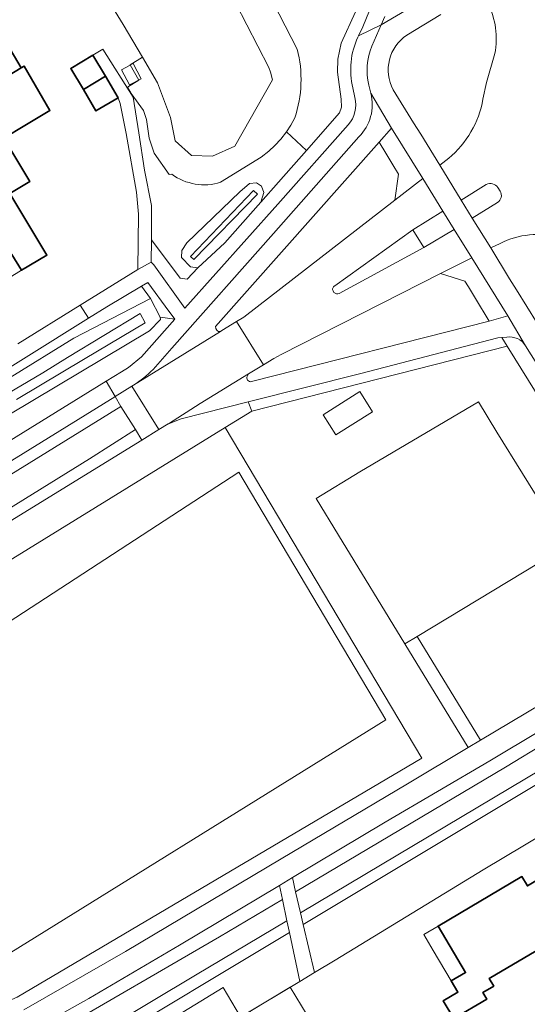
# Model space of a CAD drawing. Extents: x 147051 to 149075, y 463071 to 465537.
# Tile 202 of 229: x 147930 to 147989, y 464520 to 464636. Entities that reach past the tile are written whole.
import ezdxf

# ---------------------------------------------------------------- set-up
doc = ezdxf.new("R2010")
doc.units = 0
doc.header["$LTSCALE"] = 0.5
for name, color, linetype, lineweight in [('B-PV-GR-BEPLANTING_CULTUUR_BOSPLANTSOEN-GV', 252, 'CONTINUOUS', 18), ('B-PV-GR-BEPLANTING_CULTUUR_HEESTERS-GV', 252, 'CONTINUOUS', 18), ('B-PV-GR-STRUIK-GV', 252, 'CONTINUOUS', 13), ('B-PV-OG-BEBOUWING-GV', 6, 'CONTINUOUS', 35), ('B-PV-OG-BEBOUWING_LUIFEL-GV', 6, 'CONTINUOUS', 18), ('B-PV-OG-TERREIN_BEGROEID-GV', 252, 'CONTINUOUS', 18), ('B-PV-OG-TERREIN_ERF-GV', 252, 'CONTINUOUS', 18), ('B-PV-OG-WATER_SLOOT-GV', 252, 'CONTINUOUS', 18), ('B-PV-OG-WEG-GV', 252, 'CONTINUOUS', 18), ('B-PV-VH-GESLOTENVERHARDING-GV', 252, 'CONTINUOUS', 18), ('B-PV-VH-GESLOTENVERHARDING_ASFALT-GV', 252, 'CONTINUOUS', 18), ('B-PV-VH-GESLOTENVERHARDING_BETON-GV', 252, 'CONTINUOUS', 18), ('B-PV-VH-OPENVERHARDING-GV', 252, 'CONTINUOUS', 18), ('B-PV-VH-OPENVERHARDING_BETONSTRAATSTEEN-GV', 252, 'CONTINUOUS', 18), ('B-PV-VH-OPENVERHARDING_TEGEL-GV', 252, 'CONTINUOUS', 18)]:
    doc.layers.add(name, color=color, linetype=linetype, lineweight=lineweight)

msp = doc.modelspace()

# ---------------------------------------------------------------- linework, layer by layer
at = {"layer": 'B-PV-GR-BEPLANTING_CULTUUR_BOSPLANTSOEN-GV', "flags": 128}
for points in [[(147962.719, 464531.086), (147963.038, 464529.71), (147993.639, 464548.064), (147993.014, 464549.121)], [(147964.356, 464524.027), (147966.789, 464525.492), (147984.212, 464536.158), (147996.393, 464543.412), (147993.639, 464548.064), (147963.038, 464529.71)], [(147961.12, 464530.135), (147950.349, 464523.723), (147914.045, 464502.016), (147914.812, 464500.786), (147961.419, 464528.739)], [(147916.281, 464495.047), (147924.663, 464500), (147934.052, 464505.628), (147933.987, 464505.741), (147935.241, 464506.458), (147937.303, 464507.638), (147938.344, 464508.265), (147936.228, 464511.652), (147953.6, 464522.274), (147955.637, 464518.84), (147955.677, 464518.84), (147955.696, 464518.811), (147962.648, 464522.998), (147961.419, 464528.739), (147914.812, 464500.786), (147915.09, 464500.341), (147916.356, 464497.715)]]:
    msp.add_lwpolyline(points, close=True, dxfattribs=at)
at = {"layer": 'B-PV-GR-BEPLANTING_CULTUUR_HEESTERS-GV', "flags": 128}
for points in [[(147962.719, 464531.086), (147993.014, 464549.121), (147991.772, 464551.219), (147986.852, 464548.23), (147962.144, 464533.566)], [(147960.584, 464532.64), (147953.165, 464528.237), (147933.436, 464516.793), (147928.821, 464514.334), (147923.79, 464512.518), (147916.678, 464509.795), (147912.932, 464508.244), (147910.721, 464507.344), (147914.045, 464502.016), (147950.349, 464523.723), (147961.12, 464530.135)]]:
    msp.add_lwpolyline(points, close=True, dxfattribs=at)
at = {"layer": 'B-PV-GR-STRUIK-GV', "flags": 128}
msp.add_lwpolyline([(147936.228, 464511.652), (147938.344, 464508.265), (147938.592, 464508.414), (147955.744, 464518.733), (147955.696, 464518.811), (147955.677, 464518.84), (147955.637, 464518.84), (147953.6, 464522.274)], close=True, dxfattribs=at)
at = {"layer": 'B-PV-OG-BEBOUWING-GV', "flags": 128}
for points in [[(147919.356, 464631.5), (147922.431, 464626.382), (147927.025, 464629.201), (147927.132, 464628.995), (147929.821, 464630.61), (147926.793, 464635.65), (147926.643, 464635.9)], [(147938.265, 464632.082), (147935.656, 464630.533), (147937.141, 464628.033), (147939.73, 464629.615)], [(147927.025, 464629.201), (147922.431, 464626.382), (147919.875, 464624.847), (147922.921, 464619.777), (147923.054, 464619.618), (147927.628, 464622.638), (147927.762, 464622.331), (147930.241, 464623.82), (147933.195, 464625.592), (147930.165, 464630.806), (147929.821, 464630.61), (147927.132, 464628.995)], [(147941.239, 464627.075), (147939.73, 464629.615), (147937.141, 464628.033), (147938.63, 464625.526)], [(147920.335, 464618.223), (147923.462, 464613.019), (147921.144, 464611.626), (147920.864, 464611.443), (147924.076, 464606.096), (147924.197, 464606.164), (147924.314, 464605.97), (147928.737, 464608.628), (147929.862, 464606.755), (147932.84, 464608.544), (147928.473, 464615.813), (147930.828, 464617.228), (147927.762, 464622.331), (147927.628, 464622.638), (147923.054, 464619.618), (147922.921, 464619.777)], [(147993.953, 464534.926), (147993.081, 464536.399), (147989.439, 464534.244), (147988.789, 464535.343), (147978.929, 464529.508), (147982.163, 464524.043), (147980.476, 464523.045), (147981.248, 464521.74), (147979.525, 464520.721), (147980.773, 464518.612), (147984.646, 464520.903), (147984.186, 464521.681), (147985.48, 464522.447), (147984.955, 464523.334), (147993.126, 464528.17), (147992.416, 464529.369), (147995.99, 464531.484)]]:
    msp.add_lwpolyline(points, close=True, dxfattribs=at)
at = {"layer": 'B-PV-OG-BEBOUWING_LUIFEL-GV', "flags": 128}
for points in [[(147941.635, 464630.37), (147942.581, 464628.593), (147943.948, 464629.32), (147943.001, 464631.098)], [(147924.314, 464605.97), (147924.894, 464605.004), (147925.473, 464604.061), (147929.862, 464606.755), (147928.737, 464608.628)], [(147980.476, 464523.045), (147982.163, 464524.043), (147978.929, 464529.508), (147977.242, 464528.51), (147978.36, 464526.62)], [(147966.157, 464514.626), (147961.501, 464522.32), (147956.757, 464519.45), (147961.413, 464511.755)]]:
    msp.add_lwpolyline(points, close=True, dxfattribs=at)
at = {"layer": 'B-PV-OG-TERREIN_BEGROEID-GV', "flags": 128}
for points in [[(147910.388, 464718.648), (147921.438, 464702.585), (147927.754, 464692.402), (147933.367, 464683.745), (147939.181, 464674.462), (147940.532, 464672.334), (147948.303, 464660.101), (147962.34, 464632.808)], [(147962.053, 464624.699), (147961.591, 464623.857), (147961.065, 464623.054), (147963.414, 464620.849), (147967.319, 464625.286), (147967.543, 464625.974), (147967.496, 464626.897), (147967.084, 464630.081), (147967.126, 464631.626), (147967.516, 464633.52), (147969.204, 464637.204), (147969.569, 464638.642), (147969.472, 464639.958), (147969.106, 464641.298), (147965.16, 464648.829), (147964.766, 464649.581), (147932.244, 464702.344), (147922.346, 464715.767)], [(147962.34, 464632.808), (147948.303, 464660.101)], [(147955.101, 464638.178), (147958.991, 464630.634), (147959.171, 464630.087), (147959.407, 464629.192), (147954.996, 464621.359), (147952.367, 464620.179), (147949.866, 464620.261), (147947.944, 464622.007), (147947.397, 464624.739), (147945.877, 464628.825), (147944.089, 464631.866), (147942.658, 464630.962), (147943.692, 464629.155), (147942.35, 464628.339), (147942.757, 464627.572), (147944.217, 464625.585), (147944.593, 464624.534), (147944.896, 464622.306), (147945.473, 464620.554), (147947.257, 464618.052), (147947.553, 464618.078)], [(147969.204, 464637.204), (147967.516, 464633.52), (147967.126, 464631.626), (147967.084, 464630.081), (147967.496, 464626.897), (147967.543, 464625.974), (147967.319, 464625.286), (147963.414, 464620.849), (147960.133, 464617.122), (147958.056, 464614.762), (147953.792, 464609.975), (147950.611, 464607.027), (147949.368, 464605.725), (147948.534, 464605.809), (147945.149, 464610.347), (147945.144, 464607.71), (147945.446, 464607.416), (147949.077, 464602.291), (147960.064, 464614.534), (147968.335, 464623.879)], [(147969.484, 464634.224), (147969.556, 464634.375), (147970.054, 464635.423), (147970.861, 464637.339)], [(147979.241, 464636.896), (147975.246, 464634.466)], [(147984.608, 464628.861), (147985.599, 464632.286)], [(147984.204, 464626.903), (147984.608, 464628.861)], [(147969.102, 464627.122), (147968.871, 464628.238)], [(147973.634, 464628.024), (147976.039, 464624.122)], [(147947.553, 464618.078), (147947.257, 464618.052), (147945.473, 464620.554), (147944.896, 464622.306), (147944.593, 464624.534), (147944.217, 464625.585), (147942.757, 464627.572), (147942.989, 464627.136), (147943.695, 464622.931), (147944.325, 464618.552), (147945.156, 464614.397), (147945.149, 464610.347), (147948.534, 464605.809), (147949.368, 464605.725), (147950.611, 464607.027), (147949.742, 464607.171), (147948.708, 464608.276), (147948.73, 464609.092), (147949.348, 464609.988), (147955.59, 464615.985), (147956.728, 464616.963), (147957.534, 464617.074), (147958.125, 464616.647), (147958.413, 464615.905), (147958.056, 464614.762), (147960.133, 464617.122), (147963.414, 464620.849), (147961.065, 464623.054), (147960.399, 464622.201), (147959.697, 464621.444), (147958.989, 464620.795), (147958.074, 464620.092), (147953.312, 464617.121)], [(147953.312, 464617.121), (147958.074, 464620.092), (147958.989, 464620.795), (147959.697, 464621.444), (147960.399, 464622.201), (147961.065, 464623.054), (147961.591, 464623.857), (147962.053, 464624.699)], [(147976.039, 464624.122), (147976.87, 464622.773)], [(147971.964, 464621.856), (147952.698, 464600.152)], [(147972.766, 464620.551), (147971.964, 464621.856)], [(147976.87, 464622.773), (147979.111, 464619.136)], [(147973.608, 464619.18), (147972.766, 464620.551)], [(147979.111, 464619.136), (147980.169, 464619.948)], [(147974.275, 464618.095), (147973.608, 464619.18)], [(147973.818, 464615.02), (147974.275, 464618.095)], [(147956.033, 464601.238), (147973.818, 464615.02)], [(147986.233, 464609.926), (147985.122, 464609.389)], [(147985.122, 464609.389), (147987.35, 464605.768)], [(147979.196, 464606.361), (147960.44, 464596.835)], [(147982.086, 464605.458), (147979.196, 464606.361)], [(147987.35, 464605.768), (147988.148, 464604.471)], [(147982.491, 464604.794), (147982.086, 464605.458)], [(147983.332, 464603.417), (147982.491, 464604.794)], [(147988.148, 464604.471), (147990.583, 464600.514)], [(147984.946, 464600.772), (147983.332, 464603.417)], [(147858.225, 464543.258), (147862.545, 464545.974), (147883.586, 464558.972), (147903.977, 464571.546), (147927.037, 464585.8), (147939.835, 464593.683), (147941.631, 464594.789), (147942.444, 464595.315), (147943.992, 464596.572), (147947.919, 464600.982), (147946.186, 464601.224), (147946.223, 464600.951), (147944.93, 464599.622), (147901.024, 464573.453), (147895.555, 464569.848), (147885.417, 464563.55), (147873.643, 464556.257), (147864.829, 464550.822), (147854.143, 464544.37), (147853.459, 464544.131), (147853.08, 464544.277), (147850.266, 464542.506)], [(147927.396, 464591.716), (147932.356, 464594.685), (147935.273, 464596.465), (147943.825, 464601.682), (147944.405, 464600.586), (147937.37, 464596.369), (147929.266, 464591.547)], [(147955.197, 464600.723), (147956.033, 464601.238)], [(147952.698, 464600.152), (147952.741, 464599.914)], [(147952.741, 464599.914), (147952.872, 464599.716)], [(147953.451, 464599.649), (147955.197, 464600.723)], [(147957.09, 464593.693), (147984.946, 464600.772)], [(147953.288, 464599.549), (147953.451, 464599.649)], [(147997.566, 464566.458), (147998.765, 464572.344), (147990.528, 464585.423), (147991.167, 464591.181), (147987.055, 464597.831), (147956.997, 464590.155), (147956.988, 464590.18), (147953.851, 464588.248), (147977.008, 464549.281), (147929.362, 464521.154), (147917.546, 464516)], [(147959.577, 464596.358), (147958.36, 464595.614)], [(147960.44, 464596.835), (147959.577, 464596.358)], [(147958.36, 464595.614), (147956.611, 464594.545)], [(147956.611, 464594.545), (147956.39, 464594.186)], [(147930.134, 464519.643), (147942.103, 464526.504), (147960.45, 464537.42), (147975.337, 464546.259), (147982.475, 464550.534), (147975.007, 464562.749), (147967.173, 464575.562), (147964.545, 464579.861), (147969.702, 464583.015), (147983.671, 464591.251), (147985.854, 464587.68), (147991.898, 464577.96), (147994.318, 464574.415), (147976.462, 464563.628), (147983.933, 464551.408), (147991.095, 464555.698)], [(147929.362, 464521.154), (147977.008, 464549.281), (147953.851, 464588.248), (147911.151, 464561.952)], [(147918.667, 464559.027), (147955.438, 464582.979), (147972.767, 464553.818), (147924.007, 464523.582)]]:
    msp.add_lwpolyline(points, dxfattribs=at)
at = {"layer": 'B-PV-OG-TERREIN_BEGROEID-GV'}
for points in [[(147985.599, 464632.286, 0.1704064), (147984.777, 464638.166)], [(147968.871, 464628.238, -0.168902), (147969.484, 464634.224)], [(147975.246, 464634.466, 0.3868517), (147973.634, 464628.024)], [(147962.34, 464632.808, -0.1416959), (147962.053, 464624.699)], [(147962.053, 464624.699, 0.1416959), (147962.34, 464632.808)], [(147968.335, 464623.879, 0.2475469), (147969.102, 464627.122)], [(147980.169, 464619.948, 0.1755963), (147984.204, 464626.903)], [(147947.553, 464618.078, 0.239109), (147953.312, 464617.121)], [(147953.312, 464617.121, -0.239109), (147947.553, 464618.078)], [(147993.249, 464610.555, 0.1945505), (147986.233, 464609.926)], [(147952.872, 464599.716, 0.3483839), (147953.288, 464599.549)], [(147956.39, 464594.186, 0.6179291), (147957.09, 464593.693)]]:
    msp.add_lwpolyline(points, format="xyb", dxfattribs=at)
at = {"layer": 'B-PV-OG-TERREIN_BEGROEID-GV', "flags": 128}
for points in [[(147948.73, 464609.092), (147948.708, 464608.276), (147949.742, 464607.171), (147950.611, 464607.027), (147953.792, 464609.975), (147958.056, 464614.762), (147958.413, 464615.905), (147958.125, 464616.647), (147957.534, 464617.074), (147956.728, 464616.963), (147955.59, 464615.985), (147949.348, 464609.988)], [(147950.138, 464608.024), (147949.77, 464608.37), (147957.2, 464616.152), (147957.661, 464615.711)], [(147944.93, 464599.622), (147946.223, 464600.951), (147946.186, 464601.224), (147945.061, 464603.448), (147936.019, 464598.775), (147920.997, 464589.507), (147905.425, 464580.138), (147895.852, 464574.127), (147886.879, 464568.24), (147873.482, 464559.599), (147861.585, 464552.36), (147851.652, 464546.043), (147851.689, 464545.194), (147852.003, 464544.865), (147852.263, 464544.592), (147853.08, 464544.277), (147853.459, 464544.131), (147854.143, 464544.37), (147864.829, 464550.822), (147873.643, 464556.257), (147885.417, 464563.55), (147895.555, 464569.848), (147901.024, 464573.453)], [(147985.974, 464598.793), (147969.814, 464594.598), (147956.559, 464591.256), (147956.988, 464590.18), (147956.997, 464590.155), (147987.055, 464597.831), (147986.432, 464598.838)], [(147966.896, 464587.372), (147965.398, 464589.74), (147969.701, 464592.495), (147971.195, 464590.085)], [(147956.559, 464591.256), (147948.668, 464589.267), (147947.156, 464588.69), (147947.116, 464588.67), (147946.048, 464587.992), (147944.038, 464586.755), (147929.027, 464577.511), (147909.697, 464565.566), (147884.387, 464549.961), (147886.446, 464546.741), (147892.287, 464550.335), (147892.371, 464550.387), (147892.879, 464550.7), (147907.711, 464559.833), (147911.151, 464561.952), (147953.851, 464588.248), (147956.988, 464590.18)], [(147918.667, 464559.027), (147906.792, 464551.291), (147906.709, 464551.237), (147908.351, 464548.799), (147924.007, 464523.582), (147972.767, 464553.818), (147955.438, 464582.979)], [(147962.144, 464533.566), (147986.852, 464548.23), (147991.772, 464551.219), (147990.977, 464552.561), (147985.026, 464548.979), (147972.7, 464541.739), (147961.76, 464535.219)], [(147960.228, 464534.306), (147948.447, 464527.285), (147937.771, 464520.998), (147930.27, 464516.764), (147927.345, 464515.211), (147924.669, 464514.333), (147918.092, 464511.527), (147911.551, 464509.011), (147910.081, 464508.371), (147910.721, 464507.344), (147912.932, 464508.244), (147916.678, 464509.795), (147923.79, 464512.518), (147928.821, 464514.334), (147933.436, 464516.793), (147953.165, 464528.237), (147960.584, 464532.64)]]:
    msp.add_lwpolyline(points, close=True, dxfattribs=at)
at = {"layer": 'B-PV-OG-TERREIN_ERF-GV', "flags": 128}
for points in [[(147929.418, 464598.082), (147936.773, 464602.642), (147943.539, 464606.838), (147943.631, 464613.37), (147943.403, 464615.948), (147942.169, 464622.88), (147941.489, 464626.409), (147941.239, 464627.075), (147938.63, 464625.526), (147937.141, 464628.033), (147935.656, 464630.533), (147938.265, 464632.082), (147939.447, 464632.784), (147942.989, 464627.136), (147942.757, 464627.572), (147942.35, 464628.339), (147943.692, 464629.155), (147942.658, 464630.962), (147944.089, 464631.866), (147941.841, 464635.69), (147937.68, 464642.487), (147932.718, 464650.614), (147928.263, 464657.602)], [(147926.793, 464635.65), (147929.821, 464630.61), (147930.165, 464630.806), (147933.195, 464625.592), (147930.241, 464623.82), (147927.762, 464622.331), (147930.828, 464617.228), (147928.473, 464615.813), (147932.84, 464608.544), (147929.862, 464606.755), (147928.737, 464608.628)], [(148011.542, 464517.823), (147996.393, 464543.412), (147984.212, 464536.158), (147966.789, 464525.492), (147964.356, 464524.027), (147962.648, 464522.998), (147955.696, 464518.811)]]:
    msp.add_lwpolyline(points, dxfattribs=at)
for points in [[(147978.929, 464529.508), (147988.789, 464535.343), (147989.439, 464534.244), (147993.081, 464536.399), (147993.953, 464534.926), (147995.99, 464531.484), (147992.416, 464529.369), (147993.126, 464528.17), (147984.955, 464523.334), (147985.48, 464522.447), (147984.186, 464521.681), (147984.646, 464520.903), (147980.773, 464518.612), (147979.525, 464520.721), (147981.248, 464521.74), (147980.476, 464523.045), (147982.163, 464524.043)], [(147960.228, 464534.306), (147960.584, 464532.64), (147961.12, 464530.135), (147961.419, 464528.739), (147962.648, 464522.998), (147964.356, 464524.027), (147963.038, 464529.71), (147962.719, 464531.086), (147962.144, 464533.566), (147961.76, 464535.219)]]:
    msp.add_lwpolyline(points, close=True, dxfattribs=at)
at = {"layer": 'B-PV-OG-WATER_SLOOT-GV', "flags": 128}
for points in [[(147928.263, 464657.602), (147932.718, 464650.614), (147937.68, 464642.487), (147941.841, 464635.69), (147944.089, 464631.866), (147945.877, 464628.825), (147947.397, 464624.739), (147947.944, 464622.007), (147949.866, 464620.261), (147952.367, 464620.179), (147954.996, 464621.359), (147959.407, 464629.192), (147959.171, 464630.087), (147958.991, 464630.634), (147955.101, 464638.178), (147949.501, 464647.725), (147943.874, 464657.05), (147938.078, 464666.736), (147936.294, 464669.568), (147931.815, 464676.676), (147921.38, 464693.556)], [(147929.266, 464591.547), (147937.37, 464596.369), (147944.405, 464600.586), (147943.825, 464601.682), (147935.273, 464596.465), (147932.356, 464594.685), (147927.396, 464591.716)]]:
    msp.add_lwpolyline(points, dxfattribs=at)
msp.add_lwpolyline([(147957.2, 464616.152), (147949.77, 464608.37), (147950.138, 464608.024), (147957.661, 464615.711)], close=True, dxfattribs=at)
at = {"layer": 'B-PV-OG-WEG-GV', "flags": 128}
for points in [[(147945.061, 464603.448), (147943.999, 464604.874), (147939.901, 464602.447), (147937.74, 464601.1), (147923.32, 464592.111), (147902.199, 464579.286), (147893.227, 464573.249), (147872.83, 464560.925), (147850.12, 464546.982), (147849.234, 464546.428), (147846.769, 464544.888), (147847.488, 464543.71)], [(147850.266, 464542.506), (147853.08, 464544.277), (147852.263, 464544.592), (147852.003, 464544.865), (147851.689, 464545.194), (147851.652, 464546.043), (147861.585, 464552.36), (147873.482, 464559.599), (147886.879, 464568.24), (147895.852, 464574.127), (147905.425, 464580.138), (147920.997, 464589.507), (147936.019, 464598.775), (147945.061, 464603.448)]]:
    msp.add_lwpolyline(points, dxfattribs=at)
msp.add_lwpolyline([(147945.061, 464603.448), (147946.186, 464601.224), (147947.919, 464600.982), (147947.7, 464601.285), (147947.214, 464601.94), (147944.719, 464605.301), (147943.999, 464604.874)], close=True, dxfattribs=at)
at = {"layer": 'B-PV-VH-GESLOTENVERHARDING-GV', "flags": 128}
msp.add_lwpolyline([(147985.854, 464587.68), (147983.671, 464591.251), (147969.702, 464583.015), (147964.545, 464579.861), (147967.173, 464575.562), (147975.007, 464562.749), (147976.462, 464563.628), (147994.318, 464574.415), (147991.898, 464577.96)], close=True, dxfattribs=at)
at = {"layer": 'B-PV-VH-GESLOTENVERHARDING_ASFALT-GV', "flags": 128}
for points in [[(147972.635, 464636.644), (147972.215, 464635.684), (147975.828, 464637.771), (147975.326, 464639.98), (147974.636, 464642.768), (147973.677, 464645.214), (147971.838, 464648.961), (147970.283, 464651.829), (147969.896, 464652.543), (147949.771, 464685.584), (147941.486, 464699.247), (147933.668, 464711.011), (147932.757, 464712.239), (147929.031, 464717.262), (147922.645, 464725.191), (147918.923, 464729.496), (147910.685, 464739.025), (147909.772, 464739.923), (147908.834, 464740.795)], [(147975.828, 464637.771), (147972.215, 464635.684)], [(147975.246, 464634.466), (147979.241, 464636.896)], [(147971.11, 464633.157), (147972.215, 464635.684), (147969.556, 464634.375), (147969.484, 464634.224)], [(147972.215, 464635.684), (147971.11, 464633.157)], [(147985.599, 464632.286), (147984.608, 464628.861)], [(147984.608, 464628.861), (147984.204, 464626.903)], [(147968.871, 464628.238), (147969.102, 464627.122)], [(147970.76, 464628.567), (147970.998, 464627.611)], [(147970.998, 464627.611), (147970.76, 464628.567)], [(147973.453, 464623.513), (147970.998, 464627.611)], [(147970.998, 464627.611), (147973.453, 464623.513)], [(147976.039, 464624.122), (147973.634, 464628.024)], [(147976.87, 464622.773), (147976.039, 464624.122)], [(147968.335, 464623.879), (147960.064, 464614.534), (147949.077, 464602.291), (147945.446, 464607.416), (147945.144, 464607.71), (147943.539, 464606.838), (147936.773, 464602.642), (147937.74, 464601.1), (147939.901, 464602.447), (147943.999, 464604.874), (147944.719, 464605.301), (147947.214, 464601.94), (147947.7, 464601.285), (147947.919, 464600.982), (147943.992, 464596.572), (147942.444, 464595.315), (147941.631, 464594.789), (147939.835, 464593.683)], [(147971.964, 464621.856), (147973.453, 464623.513)], [(147973.453, 464623.513), (147977.111, 464617.566)], [(147945.365, 464595.088), (147947.57, 464597.582), (147959.539, 464611.075), (147969.605, 464622.479)], [(147952.698, 464600.152), (147971.964, 464621.856)], [(147969.605, 464622.479), (147959.539, 464611.075)], [(147979.111, 464619.136), (147976.87, 464622.773)], [(147980.169, 464619.948), (147979.111, 464619.136)], [(147981.638, 464615.02), (147979.111, 464619.136)], [(147979.111, 464619.136), (147981.638, 464615.02)], [(147977.111, 464617.566), (147973.818, 464615.02)], [(147977.111, 464617.566), (147979.465, 464613.702)], [(147979.465, 464613.702), (147977.111, 464617.566)], [(147981.638, 464615.02), (147984.599, 464616.849)], [(147985.946, 464616.502), (147986.223, 464616.076)], [(147973.818, 464615.02), (147956.033, 464601.238)], [(147982.947, 464612.898), (147981.638, 464615.02)], [(147975.959, 464611.516), (147979.465, 464613.702)], [(147979.465, 464613.702), (147980.814, 464611.576)], [(147985.914, 464614.742), (147982.947, 464612.898)], [(147985.122, 464609.389), (147982.947, 464612.898)], [(147982.947, 464612.898), (147985.122, 464609.389)], [(147966.741, 464604.928), (147975.959, 464611.516)], [(147980.814, 464611.576), (147977.255, 464609.427)], [(147980.814, 464611.576), (147982.886, 464608.204)], [(147982.886, 464608.204), (147980.814, 464611.576)], [(147959.539, 464611.075), (147947.57, 464597.582)], [(147977.255, 464609.427), (147967.275, 464604.022)], [(147985.122, 464609.389), (147986.233, 464609.926)], [(147987.35, 464605.768), (147985.122, 464609.389)], [(147979.196, 464606.361), (147982.886, 464608.204)], [(147982.886, 464608.204), (147987.116, 464601.409)], [(147960.44, 464596.835), (147979.196, 464606.361)], [(147988.148, 464604.471), (147987.35, 464605.768)], [(147990.583, 464600.514), (147988.148, 464604.471)], [(147966.659, 464604.141), (147966.556, 464604.32)], [(147923.32, 464592.111), (147937.74, 464601.1), (147936.773, 464602.642), (147929.418, 464598.082)], [(147956.033, 464601.238), (147955.197, 464600.723)], [(147987.116, 464601.409), (147984.946, 464600.772)], [(147987.116, 464601.409), (147989.233, 464597.865)], [(147989.233, 464597.865), (147987.116, 464601.409)], [(147952.741, 464599.914), (147952.698, 464600.152)], [(147952.872, 464599.716), (147952.741, 464599.914)], [(147955.197, 464600.723), (147958.36, 464595.614)], [(147984.946, 464600.772), (147957.09, 464593.693)], [(147943.049, 464593.218), (147953.288, 464599.549)], [(147969.814, 464594.598), (147985.974, 464598.793)], [(147985.974, 464598.793), (147986.432, 464598.838)], [(147986.432, 464598.838), (147987.003, 464598.894)], [(147947.57, 464597.582), (147945.365, 464595.088)], [(147989.233, 464597.865), (147992.355, 464592.883)], [(147958.36, 464595.614), (147959.577, 464596.358)], [(147959.577, 464596.358), (147960.44, 464596.835)], [(147956.611, 464594.545), (147950.896, 464591.047)], [(147956.39, 464594.186), (147956.611, 464594.545)], [(147956.559, 464591.256), (147969.814, 464594.598)], [(147857.874, 464540.78), (147859.283, 464541.499), (147859.571, 464541.677), (147860.35, 464542.158), (147885.259, 464557.558), (147922.218, 464580.348), (147940.855, 464591.862), (147940.887, 464591.882), (147939.835, 464593.683)], [(147939.835, 464593.683), (147927.037, 464585.8), (147903.977, 464571.546), (147883.586, 464558.972), (147862.545, 464545.974), (147858.225, 464543.258)], [(147939.835, 464593.683), (147940.887, 464591.882), (147942.868, 464593.106), (147943.049, 464593.218)], [(147950.896, 464591.047), (147947.156, 464588.69)], [(147948.668, 464589.267), (147956.559, 464591.256)], [(147947.156, 464588.69), (147948.668, 464589.267)], [(147930.27, 464516.764), (147937.771, 464520.998), (147948.447, 464527.285), (147960.228, 464534.306), (147961.76, 464535.219), (147972.7, 464541.739), (147985.026, 464548.979), (147990.977, 464552.561), (147993.151, 464553.869), (147995.754, 464556.224), (147996.632, 464557.449)], [(147991.095, 464555.698), (147983.933, 464551.408), (147982.475, 464550.534), (147975.337, 464546.259), (147960.45, 464537.42), (147942.103, 464526.504), (147930.134, 464519.643)]]:
    msp.add_lwpolyline(points, dxfattribs=at)
at = {"layer": 'B-PV-VH-GESLOTENVERHARDING_ASFALT-GV'}
for points in [[(147984.777, 464638.166, -0.1704064), (147985.599, 464632.286)], [(147969.484, 464634.224, 0.168902), (147968.871, 464628.238)], [(147973.634, 464628.024, -0.3868517), (147975.246, 464634.466)], [(147971.11, 464633.157, 0.1581805), (147970.76, 464628.567)], [(147970.76, 464628.567, -0.1581805), (147971.11, 464633.157)], [(147970.998, 464627.611, -0.2644028), (147969.605, 464622.479)], [(147969.605, 464622.479, 0.2644028), (147970.998, 464627.611)], [(147969.102, 464627.122, -0.2475469), (147968.335, 464623.879)], [(147984.204, 464626.903, -0.1755963), (147980.169, 464619.948)], [(147984.599, 464616.849, -0.3928546), (147985.946, 464616.502)], [(147986.223, 464616.076, -0.4191256), (147985.914, 464614.742)], [(147986.233, 464609.926, -0.1945505), (147993.249, 464610.555)], [(147966.556, 464604.32, -0.4226062), (147966.741, 464604.928)], [(147967.275, 464604.022, -0.2941445), (147966.659, 464604.141)], [(147953.288, 464599.549, -0.3483839), (147952.872, 464599.716)], [(147987.003, 464598.894, -0.290041), (147989.233, 464597.865)], [(147945.365, 464595.088, -0.0535151), (147943.049, 464593.218)], [(147943.049, 464593.218, 0.0535151), (147945.365, 464595.088)], [(147957.09, 464593.693, -0.6179291), (147956.39, 464594.186)]]:
    msp.add_lwpolyline(points, format="xyb", dxfattribs=at)
at = {"layer": 'B-PV-VH-GESLOTENVERHARDING_ASFALT-GV', "flags": 128}
for points in [[(147940.887, 464591.882), (147940.855, 464591.862), (147922.218, 464580.348), (147885.259, 464557.558), (147860.35, 464542.158), (147861.104, 464540.928), (147869.482, 464546.173), (147912.081, 464572.548), (147929.412, 464583.224), (147941.561, 464590.729)], [(147861.104, 464540.928), (147862.834, 464538.108), (147883.86, 464551.125), (147910.163, 464567.384), (147937.856, 464584.544), (147943.27, 464587.987), (147941.561, 464590.729), (147929.412, 464583.224), (147912.081, 464572.548), (147869.482, 464546.173)], [(147910.163, 464567.384), (147883.86, 464551.125), (147862.834, 464538.108), (147863.495, 464537.03), (147880.949, 464547.841), (147884.387, 464549.961), (147909.697, 464565.566), (147929.027, 464577.511), (147944.038, 464586.755), (147943.27, 464587.987), (147937.856, 464584.544)]]:
    msp.add_lwpolyline(points, close=True, dxfattribs=at)
at = {"layer": 'B-PV-VH-GESLOTENVERHARDING_BETON-GV', "flags": 128}
for points in [[(147984.599, 464616.849), (147981.638, 464615.02)], [(147986.223, 464616.076), (147985.946, 464616.502)], [(147981.638, 464615.02), (147982.947, 464612.898)], [(147982.947, 464612.898), (147985.914, 464614.742)], [(147975.959, 464611.516), (147966.741, 464604.928)], [(147977.255, 464609.427), (147975.959, 464611.516)], [(147967.275, 464604.022), (147977.255, 464609.427)], [(147966.556, 464604.32), (147966.659, 464604.141)]]:
    msp.add_lwpolyline(points, dxfattribs=at)
at = {"layer": 'B-PV-VH-GESLOTENVERHARDING_BETON-GV'}
for points in [[(147985.946, 464616.502, 0.3928546), (147984.599, 464616.849)], [(147985.914, 464614.742, 0.4191256), (147986.223, 464616.076)], [(147966.741, 464604.928, 0.4226062), (147966.556, 464604.32)], [(147966.659, 464604.141, 0.2941445), (147967.275, 464604.022)]]:
    msp.add_lwpolyline(points, format="xyb", dxfattribs=at)
at = {"layer": 'B-PV-VH-OPENVERHARDING-GV', "flags": 128}
for points in [[(147971.195, 464590.085), (147969.701, 464592.495), (147965.398, 464589.74), (147966.896, 464587.372)], [(147983.933, 464551.408), (147976.462, 464563.628), (147975.007, 464562.749), (147982.475, 464550.534)]]:
    msp.add_lwpolyline(points, close=True, dxfattribs=at)
at = {"layer": 'B-PV-VH-OPENVERHARDING_BETONSTRAATSTEEN-GV', "flags": 128}
for points in [[(147956.611, 464594.545), (147958.36, 464595.614), (147955.197, 464600.723), (147953.451, 464599.649), (147953.288, 464599.549), (147943.049, 464593.218), (147942.868, 464593.106), (147946.048, 464587.992), (147947.116, 464588.67), (147947.156, 464588.69), (147950.896, 464591.047)], [(147940.887, 464591.882), (147941.561, 464590.729), (147943.27, 464587.987), (147944.038, 464586.755), (147946.048, 464587.992), (147942.868, 464593.106)]]:
    msp.add_lwpolyline(points, close=True, dxfattribs=at)
at = {"layer": 'B-PV-VH-OPENVERHARDING_TEGEL-GV', "flags": 128}
for points in [[(147970.861, 464637.339), (147970.054, 464635.423), (147969.556, 464634.375), (147972.215, 464635.684), (147972.635, 464636.644)], [(147987.003, 464598.894), (147986.432, 464598.838)], [(147986.432, 464598.838), (147987.055, 464597.831)], [(147987.055, 464597.831), (147991.167, 464591.181)], [(147992.355, 464592.883), (147989.233, 464597.865)]]:
    msp.add_lwpolyline(points, dxfattribs=at)
for points in [[(147945.144, 464607.71), (147945.149, 464610.347), (147945.156, 464614.397), (147944.325, 464618.552), (147943.695, 464622.931), (147942.989, 464627.136), (147939.447, 464632.784), (147938.265, 464632.082), (147939.73, 464629.615), (147941.239, 464627.075), (147941.489, 464626.409), (147942.169, 464622.88), (147943.403, 464615.948), (147943.631, 464613.37), (147943.539, 464606.838)], [(147971.964, 464621.856), (147972.766, 464620.551), (147973.608, 464619.18), (147974.275, 464618.095), (147973.818, 464615.02), (147977.111, 464617.566), (147973.453, 464623.513)], [(147980.814, 464611.576), (147979.465, 464613.702), (147975.959, 464611.516), (147977.255, 464609.427)], [(147979.196, 464606.361), (147982.086, 464605.458), (147982.491, 464604.794), (147983.332, 464603.417), (147984.946, 464600.772), (147987.116, 464601.409), (147982.886, 464608.204)]]:
    msp.add_lwpolyline(points, close=True, dxfattribs=at)
at = {"layer": 'B-PV-VH-OPENVERHARDING_TEGEL-GV'}
msp.add_lwpolyline([(147989.233, 464597.865, 0.290041), (147987.003, 464598.894)], format="xyb", dxfattribs=at)

doc.saveas('drawing.dxf')
